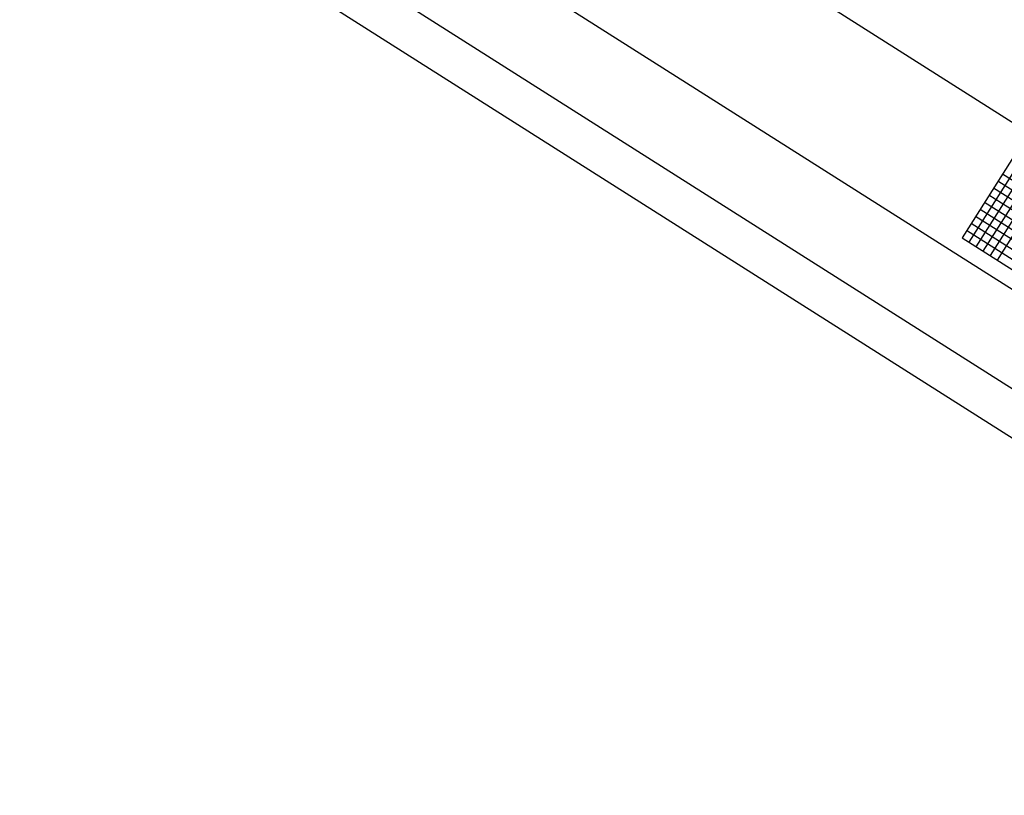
# Model space of a CAD drawing. Header units: feet. Extents: x 2249417 to 2250170, y 438279 to 439089.
# Tile 1 of 10: x 2249434 to 2249669, y 438279 to 438464. Entities that reach past the tile are written whole.
import ezdxf

# ---------------------------------------------------------------- set-up
doc = ezdxf.new("R2010")
doc.units = ezdxf.units.FT
doc.header["$MEASUREMENT"] = 0
for name, color, linetype in [('GE_P_CL_Text', 7, 'Continuous'), ('SH_Border', 7, 'Continuous'), ('SH_Data', 7, 'Continuous')]:
    doc.layers.add(name, color=color, linetype=linetype)
doc.layers.add('SH_Minor_Grid_Line', color=252, linetype='Continuous', transparency=0.5)
doc.styles.add('Slanted-Normal', font='font31.shx', dxfattribs={"height": 0.14})

msp = doc.modelspace()

# ---------------------------------------------------------------- linework, layer by layer
at = {"layer": 'SH_Border'}
for p, q in [((2249458.289, 438534.399), (2249812.976, 438309.461)), ((2249447.578, 438517.509), (2249802.265, 438292.571)), ((2249433.777, 438514.42), (2249805.354, 438278.771))]:
    msp.add_line(p, q, dxfattribs=at)
at = {"layer": 'SH_Border', "color": 7, "linetype": 'Continuous', "flags": 128}
msp.add_lwpolyline([(2249674.778, 438436.976), (2249476.322, 438562.834)], dxfattribs=at)
at = {"layer": 'SH_Data', "color": 7, "linetype": 'Continuous'}
for p, q in [((2249915.977, 438817.304), (2249658.887, 438411.919)), ((2249658.887, 438411.919), (2249810.896, 438315.517))]:
    msp.add_line(p, q, dxfattribs=at)
at = {"layer": 'SH_Minor_Grid_Line', "color": 252, "linetype": 'Continuous'}
for p, q in [((2249660.576, 438410.848), (2249917.666, 438816.233)), ((2249662.265, 438409.777), (2249919.355, 438815.162)), ((2249663.954, 438408.706), (2249921.044, 438814.09)), ((2249665.643, 438407.634), (2249922.733, 438813.019)), ((2249667.332, 438406.563), (2249924.422, 438811.948)), ((2249819.465, 438329.029), (2249667.456, 438425.431)), ((2249742.843, 438379.99), (2249668.528, 438427.12)), ((2249818.394, 438327.34), (2249666.385, 438423.742)), ((2249816.252, 438323.962), (2249664.243, 438420.364)), ((2249817.323, 438325.651), (2249665.314, 438422.053)), ((2249815.181, 438322.273), (2249663.172, 438418.675)), ((2249814.11, 438320.584), (2249662.101, 438416.986)), ((2249811.967, 438317.206), (2249659.959, 438413.608)), ((2249813.038, 438318.895), (2249661.03, 438415.297))]:
    msp.add_line(p, q, dxfattribs=at)

# ---------------------------------------------------------------- texts
at = {"layer": 'GE_P_CL_Text', "insert": (2249665.45, 438447.533), "char_height": 2.4, "width": 87.36758, "attachment_point": 1, "rotation": 57.61767, "style": 'Slanted-Normal'}
msp.add_mtext('\\pxqc;JEFFREY W EITGER SR & CATHERINE M TTEESREVOCABLE TRUST', dxfattribs=at)

doc.saveas('drawing.dxf')
